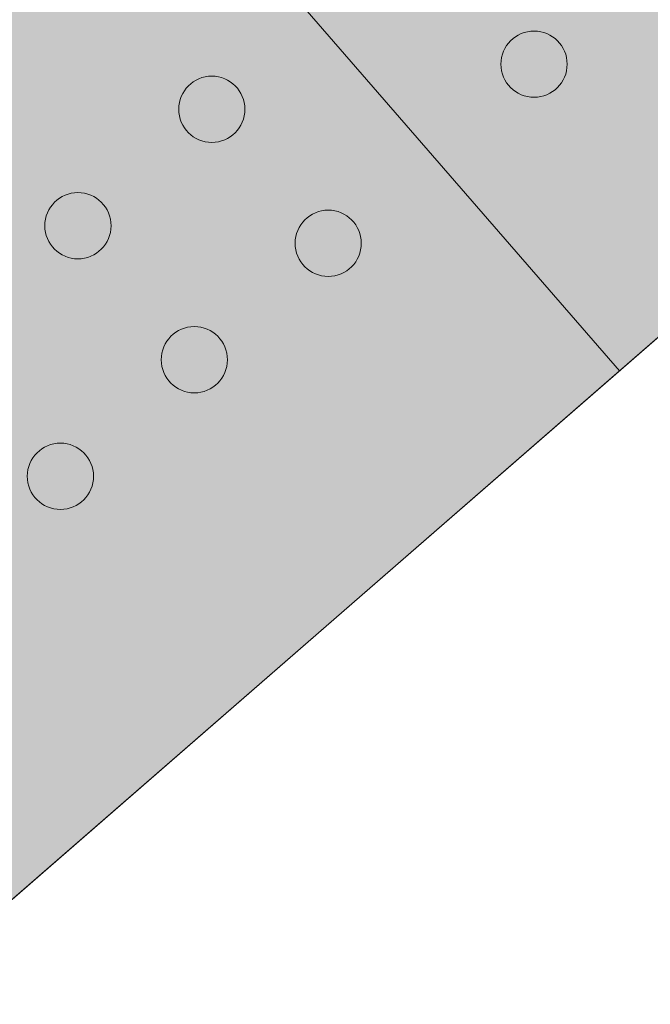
# Model space of a CAD drawing. Header units: millimetres. Extents: x 102382 to 164490, y 45733 to 103316.
# Tile 132 of 183: x 145490 to 145728, y 73634 to 74006. Entities that reach past the tile are written whole.
import ezdxf

# ---------------------------------------------------------------- set-up
doc = ezdxf.new("R2010")
doc.units = ezdxf.units.MM
for name, color, linetype, lineweight, true_color in [('_SA-LAGI', 7, 'Continuous', 9, 0x5b5b5b), ('_SA-PORAND', 7, 'Continuous', 9, 0x5b5b5b), ('_SA-PORAND_hatch', 254, 'Continuous', 9, 0xbebebe)]:
    doc.layers.add(name, color=color, linetype=linetype, lineweight=lineweight, true_color=true_color)

msp = doc.modelspace()

# ---------------------------------------------------------------- hatches: boundary and pattern name
at = {"layer": '_SA-PORAND_hatch', "true_color": 0xfafafa}
msp.add_hatch(color=7, dxfattribs=at).paths.add_polyline_path([(145946.24, 74072.92), (145264.98, 74856.63), (145035.55, 74657.19), (145716.81, 73873.48)], flags=0)
at = {"layer": '_SA-PORAND_hatch', "true_color": 0xebebeb}
msp.add_hatch(color=7, dxfattribs=at).paths.add_polyline_path([(145716.81, 73873.48), (145035.55, 74657.19), (144806.11, 74457.74), (145487.38, 73674.04)], flags=0)
at = {"layer": '_SA-PORAND_hatch'}
for points in [[(145693.94, 73997.35), (145693.75, 73997.56), (145693.56, 73997.76), (145693.36, 73997.96), (145693.16, 73998.16), (145692.95, 73998.36), (145692.74, 73998.55), (145692.51, 73998.74), (145692.29, 73998.93), (145692.05, 73999.11), (145691.81, 73999.29), (145691.57, 73999.46), (145691.32, 73999.63), (145691.06, 73999.79), (145690.8, 73999.95), (145690.53, 74000.1), (145690.25, 74000.24), (145689.98, 74000.38), (145689.69, 74000.52), (145689.41, 74000.64), (145689.12, 74000.76), (145688.82, 74000.88), (145688.52, 74000.98), (145688.22, 74001.08), (145687.91, 74001.17), (145687.6, 74001.26), (145687.29, 74001.33), (145686.97, 74001.4), (145686.66, 74001.46), (145686.34, 74001.51), (145686.02, 74001.56), (145685.7, 74001.59), (145685.37, 74001.62), (145685.05, 74001.64), (145684.73, 74001.65), (145684.4, 74001.65), (145684.08, 74001.64), (145683.76, 74001.63), (145683.44, 74001.6), (145683.12, 74001.57), (145682.8, 74001.53), (145682.48, 74001.48), (145682.17, 74001.43), (145681.86, 74001.36), (145681.55, 74001.29), (145681.24, 74001.22), (145680.94, 74001.13), (145680.64, 74001.04), (145680.35, 74000.94), (145680.06, 74000.83), (145679.77, 74000.72), (145679.49, 74000.6), (145679.21, 74000.47), (145678.94, 74000.34), (145678.67, 74000.21), (145678.41, 74000.06), (145678.15, 73999.92), (145677.9, 73999.76), (145677.66, 73999.61), (145677.42, 73999.45), (145677.18, 73999.28), (145676.95, 73999.11), (145676.73, 73998.94), (145676.51, 73998.76), (145676.3, 73998.58), (145676.09, 73998.4), (145675.89, 73998.21), (145675.69, 73998.01), (145675.49, 73997.81), (145675.29, 73997.6), (145675.1, 73997.38), (145674.91, 73997.16), (145674.72, 73996.93), (145674.54, 73996.7), (145674.36, 73996.46), (145674.19, 73996.21), (145674.02, 73995.96), (145673.86, 73995.7), (145673.7, 73995.44), (145673.55, 73995.17), (145673.4, 73994.9), (145673.26, 73994.62), (145673.13, 73994.34), (145673, 73994.05), (145672.88, 73993.76), (145672.77, 73993.47), (145672.67, 73993.17), (145672.57, 73992.86), (145672.48, 73992.56), (145672.39, 73992.25), (145672.32, 73991.93), (145672.25, 73991.62), (145672.19, 73991.3), (145672.14, 73990.98), (145672.09, 73990.66), (145672.06, 73990.34), (145672.03, 73990.02), (145672.01, 73989.7), (145672, 73989.37), (145672, 73989.05), (145672.01, 73988.73), (145672.02, 73988.4), (145672.05, 73988.08), (145672.08, 73987.76), (145672.12, 73987.45), (145672.17, 73987.13), (145672.22, 73986.82), (145672.28, 73986.5), (145672.36, 73986.2), (145672.43, 73985.89), (145672.52, 73985.59), (145672.61, 73985.29), (145672.71, 73985), (145672.82, 73984.7), (145672.93, 73984.42), (145673.05, 73984.14), (145673.18, 73983.86), (145673.31, 73983.59), (145673.44, 73983.32), (145673.59, 73983.06), (145673.73, 73982.8), (145673.89, 73982.55), (145674.04, 73982.3), (145674.2, 73982.06), (145674.37, 73981.83), (145674.54, 73981.6), (145674.71, 73981.38), (145674.89, 73981.16), (145675.07, 73980.95), (145675.25, 73980.74), (145675.44, 73980.53), (145675.64, 73980.33), (145675.84, 73980.13), (145676.05, 73979.94), (145676.27, 73979.74), (145676.49, 73979.55), (145676.72, 73979.37), (145676.95, 73979.19), (145677.19, 73979.01), (145677.44, 73978.84), (145677.69, 73978.67), (145677.95, 73978.5), (145678.21, 73978.35), (145678.48, 73978.2), (145678.75, 73978.05), (145679.03, 73977.91), (145679.31, 73977.78), (145679.6, 73977.65), (145679.89, 73977.53), (145680.18, 73977.42), (145680.48, 73977.31), (145680.79, 73977.21), (145681.09, 73977.12), (145681.4, 73977.04), (145681.72, 73976.96), (145682.03, 73976.89), (145682.35, 73976.83), (145682.67, 73976.78), (145682.99, 73976.74), (145683.31, 73976.7), (145683.63, 73976.68), (145683.95, 73976.66), (145684.28, 73976.65), (145684.6, 73976.65), (145684.92, 73976.65), (145685.24, 73976.67), (145685.57, 73976.69), (145685.89, 73976.72), (145686.2, 73976.76), (145686.52, 73976.81), (145686.83, 73976.87), (145687.14, 73976.93), (145687.45, 73977), (145687.76, 73977.08), (145688.06, 73977.16), (145688.36, 73977.26), (145688.65, 73977.36), (145688.94, 73977.46), (145689.23, 73977.58), (145689.51, 73977.7), (145689.79, 73977.82), (145690.06, 73977.95), (145690.33, 73978.09), (145690.59, 73978.23), (145690.85, 73978.38), (145691.1, 73978.53), (145691.35, 73978.69), (145691.59, 73978.85), (145691.82, 73979.01), (145692.05, 73979.18), (145692.27, 73979.36), (145692.49, 73979.53), (145692.7, 73979.71), (145692.91, 73979.9), (145693.11, 73980.09), (145693.32, 73980.29), (145693.52, 73980.49), (145693.71, 73980.7), (145693.91, 73980.91), (145694.1, 73981.14), (145694.28, 73981.36), (145694.46, 73981.6), (145694.64, 73981.84), (145694.81, 73982.08), (145694.98, 73982.33), (145695.14, 73982.59), (145695.3, 73982.85), (145695.45, 73983.12), (145695.6, 73983.39), (145695.74, 73983.67), (145695.87, 73983.96), (145696, 73984.24), (145696.12, 73984.53), (145696.23, 73984.83), (145696.34, 73985.13), (145696.44, 73985.43), (145696.53, 73985.74), (145696.61, 73986.05), (145696.69, 73986.36), (145696.75, 73986.68), (145696.81, 73986.99), (145696.87, 73987.31), (145696.91, 73987.63), (145696.94, 73987.95), (145696.97, 73988.28), (145696.99, 73988.6), (145697, 73988.92), (145697, 73989.25), (145696.99, 73989.57), (145696.98, 73989.89), (145696.96, 73990.21), (145696.93, 73990.53), (145696.89, 73990.85), (145696.84, 73991.17), (145696.78, 73991.48), (145696.72, 73991.79), (145696.65, 73992.1), (145696.57, 73992.4), (145696.48, 73992.71), (145696.39, 73993.01), (145696.29, 73993.3), (145696.19, 73993.59), (145696.07, 73993.88), (145695.95, 73994.16), (145695.83, 73994.44), (145695.7, 73994.71), (145695.56, 73994.98), (145695.42, 73995.24), (145695.27, 73995.49), (145695.12, 73995.75), (145694.96, 73995.99), (145694.8, 73996.23), (145694.63, 73996.47), (145694.46, 73996.7), (145694.29, 73996.92), (145694.12, 73997.14)], [(145572.24, 73980.34), (145572.06, 73980.55), (145571.87, 73980.75), (145571.67, 73980.95), (145571.47, 73981.15), (145571.26, 73981.35), (145571.04, 73981.54), (145570.82, 73981.73), (145570.59, 73981.92), (145570.36, 73982.1), (145570.12, 73982.28), (145569.88, 73982.45), (145569.62, 73982.62), (145569.37, 73982.78), (145569.1, 73982.94), (145568.84, 73983.09), (145568.56, 73983.24), (145568.29, 73983.38), (145568, 73983.51), (145567.72, 73983.64), (145567.42, 73983.76), (145567.13, 73983.87), (145566.83, 73983.98), (145566.53, 73984.07), (145566.22, 73984.17), (145565.91, 73984.25), (145565.6, 73984.32), (145565.28, 73984.39), (145564.97, 73984.45), (145564.65, 73984.5), (145564.33, 73984.55), (145564.01, 73984.58), (145563.68, 73984.61), (145563.36, 73984.63), (145563.04, 73984.64), (145562.71, 73984.64), (145562.39, 73984.63), (145562.07, 73984.62), (145561.75, 73984.59), (145561.43, 73984.56), (145561.11, 73984.52), (145560.79, 73984.47), (145560.48, 73984.42), (145560.17, 73984.36), (145559.86, 73984.29), (145559.55, 73984.21), (145559.25, 73984.12), (145558.95, 73984.03), (145558.66, 73983.93), (145558.37, 73983.82), (145558.08, 73983.71), (145557.8, 73983.59), (145557.52, 73983.47), (145557.25, 73983.33), (145556.98, 73983.2), (145556.72, 73983.05), (145556.46, 73982.91), (145556.21, 73982.76), (145555.97, 73982.6), (145555.73, 73982.44), (145555.49, 73982.27), (145555.26, 73982.1), (145555.04, 73981.93), (145554.82, 73981.75), (145554.61, 73981.57), (145554.4, 73981.39), (145554.2, 73981.2), (145554, 73981), (145553.8, 73980.8), (145553.6, 73980.59), (145553.41, 73980.37), (145553.22, 73980.15), (145553.03, 73979.92), (145552.85, 73979.69), (145552.67, 73979.45), (145552.5, 73979.2), (145552.33, 73978.95), (145552.17, 73978.7), (145552.01, 73978.43), (145551.86, 73978.16), (145551.71, 73977.89), (145551.57, 73977.61), (145551.44, 73977.33), (145551.31, 73977.04), (145551.19, 73976.75), (145551.08, 73976.46), (145550.97, 73976.16), (145550.88, 73975.85), (145550.78, 73975.55), (145550.7, 73975.24), (145550.63, 73974.93), (145550.56, 73974.61), (145550.5, 73974.29), (145550.45, 73973.98), (145550.4, 73973.65), (145550.37, 73973.33), (145550.34, 73973.01), (145550.32, 73972.69), (145550.31, 73972.36), (145550.31, 73972.04), (145550.32, 73971.72), (145550.33, 73971.4), (145550.36, 73971.08), (145550.39, 73970.76), (145550.43, 73970.44), (145550.47, 73970.12), (145550.53, 73969.81), (145550.59, 73969.5), (145550.66, 73969.19), (145550.74, 73968.88), (145550.83, 73968.58), (145550.92, 73968.28), (145551.02, 73967.99), (145551.13, 73967.7), (145551.24, 73967.41), (145551.36, 73967.13), (145551.48, 73966.85), (145551.62, 73966.58), (145551.75, 73966.31), (145551.89, 73966.05), (145552.04, 73965.79), (145552.19, 73965.54), (145552.35, 73965.29), (145552.51, 73965.05), (145552.68, 73964.82), (145552.85, 73964.59), (145553.02, 73964.37), (145553.2, 73964.15), (145553.38, 73963.94), (145553.56, 73963.73), (145553.75, 73963.53), (145553.95, 73963.32), (145554.15, 73963.12), (145554.36, 73962.93), (145554.58, 73962.73), (145554.8, 73962.54), (145555.03, 73962.36), (145555.26, 73962.18), (145555.5, 73962), (145555.75, 73961.83), (145556, 73961.66), (145556.25, 73961.5), (145556.52, 73961.34), (145556.78, 73961.19), (145557.06, 73961.04), (145557.34, 73960.9), (145557.62, 73960.77), (145557.91, 73960.64), (145558.2, 73960.52), (145558.49, 73960.41), (145558.79, 73960.3), (145559.1, 73960.2), (145559.4, 73960.11), (145559.71, 73960.03), (145560.02, 73959.95), (145560.34, 73959.89), (145560.66, 73959.83), (145560.97, 73959.77), (145561.29, 73959.73), (145561.62, 73959.7), (145561.94, 73959.67), (145562.26, 73959.65), (145562.59, 73959.64), (145562.91, 73959.64), (145563.23, 73959.65), (145563.55, 73959.66), (145563.87, 73959.68), (145564.19, 73959.72), (145564.51, 73959.76), (145564.83, 73959.8), (145565.14, 73959.86), (145565.45, 73959.92), (145565.76, 73959.99), (145566.07, 73960.07), (145566.37, 73960.16), (145566.67, 73960.25), (145566.96, 73960.35), (145567.25, 73960.46), (145567.54, 73960.57), (145567.82, 73960.69), (145568.1, 73960.81), (145568.37, 73960.94), (145568.64, 73961.08), (145568.9, 73961.22), (145569.16, 73961.37), (145569.41, 73961.52), (145569.66, 73961.68), (145569.9, 73961.84), (145570.13, 73962.01), (145570.36, 73962.18), (145570.58, 73962.35), (145570.8, 73962.53), (145571.01, 73962.71), (145571.22, 73962.89), (145571.42, 73963.08), (145571.63, 73963.28), (145571.83, 73963.48), (145572.02, 73963.69), (145572.22, 73963.91), (145572.41, 73964.13), (145572.59, 73964.35), (145572.77, 73964.59), (145572.95, 73964.83), (145573.12, 73965.07), (145573.29, 73965.33), (145573.45, 73965.58), (145573.61, 73965.85), (145573.76, 73966.11), (145573.91, 73966.39), (145574.05, 73966.66), (145574.18, 73966.95), (145574.31, 73967.23), (145574.43, 73967.53), (145574.54, 73967.82), (145574.65, 73968.12), (145574.75, 73968.42), (145574.84, 73968.73), (145574.92, 73969.04), (145575, 73969.35), (145575.06, 73969.67), (145575.12, 73969.98), (145575.18, 73970.3), (145575.22, 73970.62), (145575.25, 73970.94), (145575.28, 73971.27), (145575.3, 73971.59), (145575.31, 73971.91), (145575.31, 73972.24), (145575.3, 73972.56), (145575.29, 73972.88), (145575.27, 73973.2), (145575.23, 73973.52), (145575.19, 73973.84), (145575.15, 73974.16), (145575.09, 73974.47), (145575.03, 73974.78), (145574.96, 73975.09), (145574.88, 73975.4), (145574.79, 73975.7), (145574.7, 73976), (145574.6, 73976.29), (145574.49, 73976.58), (145574.38, 73976.87), (145574.26, 73977.15), (145574.14, 73977.43), (145574.01, 73977.7), (145573.87, 73977.97), (145573.73, 73978.23), (145573.58, 73978.49), (145573.43, 73978.74), (145573.27, 73978.98), (145573.11, 73979.22), (145572.94, 73979.46), (145572.77, 73979.69), (145572.6, 73979.91), (145572.42, 73980.13)], [(145521.68, 73936.38), (145521.49, 73936.59), (145521.3, 73936.8), (145521.11, 73937), (145520.9, 73937.2), (145520.69, 73937.39), (145520.48, 73937.59), (145520.26, 73937.78), (145520.03, 73937.96), (145519.8, 73938.15), (145519.56, 73938.32), (145519.31, 73938.5), (145519.06, 73938.66), (145518.8, 73938.83), (145518.54, 73938.98), (145518.27, 73939.13), (145518, 73939.28), (145517.72, 73939.42), (145517.44, 73939.55), (145517.15, 73939.68), (145516.86, 73939.8), (145516.56, 73939.91), (145516.26, 73940.02), (145515.96, 73940.12), (145515.65, 73940.21), (145515.34, 73940.29), (145515.03, 73940.37), (145514.72, 73940.44), (145514.4, 73940.5), (145514.08, 73940.55), (145513.76, 73940.59), (145513.44, 73940.63), (145513.12, 73940.65), (145512.79, 73940.67), (145512.47, 73940.68), (145512.15, 73940.68), (145511.82, 73940.68), (145511.5, 73940.66), (145511.18, 73940.64), (145510.86, 73940.61), (145510.54, 73940.57), (145510.23, 73940.52), (145509.91, 73940.46), (145509.6, 73940.4), (145509.29, 73940.33), (145508.99, 73940.25), (145508.69, 73940.17), (145508.39, 73940.07), (145508.09, 73939.97), (145507.8, 73939.87), (145507.52, 73939.75), (145507.23, 73939.63), (145506.96, 73939.51), (145506.68, 73939.38), (145506.42, 73939.24), (145506.15, 73939.1), (145505.9, 73938.95), (145505.65, 73938.8), (145505.4, 73938.64), (145505.16, 73938.48), (145504.93, 73938.32), (145504.7, 73938.15), (145504.47, 73937.97), (145504.26, 73937.8), (145504.04, 73937.62), (145503.84, 73937.43), (145503.63, 73937.24), (145503.43, 73937.04), (145503.23, 73936.84), (145503.03, 73936.63), (145502.84, 73936.42), (145502.65, 73936.19), (145502.46, 73935.97), (145502.28, 73935.73), (145502.11, 73935.49), (145501.93, 73935.25), (145501.77, 73935), (145501.6, 73934.74), (145501.45, 73934.48), (145501.29, 73934.21), (145501.15, 73933.94), (145501.01, 73933.66), (145500.87, 73933.38), (145500.75, 73933.09), (145500.63, 73932.8), (145500.51, 73932.5), (145500.41, 73932.2), (145500.31, 73931.9), (145500.22, 73931.59), (145500.14, 73931.28), (145500.06, 73930.97), (145499.99, 73930.65), (145499.93, 73930.34), (145499.88, 73930.02), (145499.84, 73929.7), (145499.8, 73929.38), (145499.78, 73929.05), (145499.76, 73928.73), (145499.75, 73928.41), (145499.75, 73928.09), (145499.75, 73927.76), (145499.77, 73927.44), (145499.79, 73927.12), (145499.82, 73926.8), (145499.86, 73926.48), (145499.91, 73926.17), (145499.96, 73925.85), (145500.03, 73925.54), (145500.1, 73925.23), (145500.18, 73924.93), (145500.26, 73924.62), (145500.36, 73924.33), (145500.46, 73924.03), (145500.56, 73923.74), (145500.67, 73923.45), (145500.79, 73923.17), (145500.92, 73922.89), (145501.05, 73922.62), (145501.19, 73922.35), (145501.33, 73922.09), (145501.48, 73921.84), (145501.63, 73921.58), (145501.79, 73921.34), (145501.95, 73921.1), (145502.11, 73920.86), (145502.28, 73920.63), (145502.46, 73920.41), (145502.63, 73920.19), (145502.81, 73919.98), (145503, 73919.77), (145503.19, 73919.57), (145503.38, 73919.37), (145503.59, 73919.17), (145503.8, 73918.97), (145504.01, 73918.78), (145504.23, 73918.59), (145504.46, 73918.4), (145504.7, 73918.22), (145504.93, 73918.04), (145505.18, 73917.87), (145505.43, 73917.7), (145505.69, 73917.54), (145505.95, 73917.38), (145506.22, 73917.23), (145506.49, 73917.09), (145506.77, 73916.95), (145507.05, 73916.81), (145507.34, 73916.69), (145507.63, 73916.57), (145507.93, 73916.45), (145508.23, 73916.35), (145508.53, 73916.25), (145508.84, 73916.16), (145509.15, 73916.07), (145509.46, 73916), (145509.77, 73915.93), (145510.09, 73915.87), (145510.41, 73915.82), (145510.73, 73915.78), (145511.05, 73915.74), (145511.37, 73915.71), (145511.7, 73915.69), (145512.02, 73915.68), (145512.34, 73915.68), (145512.67, 73915.69), (145512.99, 73915.71), (145513.31, 73915.73), (145513.63, 73915.76), (145513.95, 73915.8), (145514.26, 73915.85), (145514.58, 73915.9), (145514.89, 73915.97), (145515.2, 73916.04), (145515.5, 73916.11), (145515.8, 73916.2), (145516.1, 73916.29), (145516.4, 73916.39), (145516.69, 73916.5), (145516.97, 73916.61), (145517.26, 73916.73), (145517.53, 73916.86), (145517.81, 73916.99), (145518.07, 73917.12), (145518.34, 73917.27), (145518.59, 73917.41), (145518.84, 73917.57), (145519.09, 73917.72), (145519.33, 73917.88), (145519.57, 73918.05), (145519.79, 73918.22), (145520.02, 73918.39), (145520.23, 73918.57), (145520.45, 73918.75), (145520.65, 73918.93), (145520.86, 73919.12), (145521.06, 73919.32), (145521.26, 73919.52), (145521.46, 73919.73), (145521.65, 73919.95), (145521.84, 73920.17), (145522.03, 73920.4), (145522.21, 73920.63), (145522.38, 73920.87), (145522.56, 73921.12), (145522.73, 73921.37), (145522.89, 73921.63), (145523.05, 73921.89), (145523.2, 73922.16), (145523.34, 73922.43), (145523.48, 73922.71), (145523.62, 73922.99), (145523.74, 73923.28), (145523.86, 73923.57), (145523.98, 73923.87), (145524.08, 73924.16), (145524.18, 73924.47), (145524.27, 73924.77), (145524.35, 73925.08), (145524.43, 73925.4), (145524.5, 73925.71), (145524.56, 73926.03), (145524.61, 73926.35), (145524.65, 73926.67), (145524.69, 73926.99), (145524.71, 73927.31), (145524.73, 73927.63), (145524.74, 73927.96), (145524.74, 73928.28), (145524.74, 73928.6), (145524.72, 73928.93), (145524.7, 73929.25), (145524.67, 73929.57), (145524.63, 73929.88), (145524.58, 73930.2), (145524.53, 73930.51), (145524.46, 73930.83), (145524.39, 73931.13), (145524.31, 73931.44), (145524.23, 73931.74), (145524.14, 73932.04), (145524.04, 73932.34), (145523.93, 73932.63), (145523.82, 73932.91), (145523.7, 73933.19), (145523.57, 73933.47), (145523.44, 73933.74), (145523.3, 73934.01), (145523.16, 73934.27), (145523.01, 73934.53), (145522.86, 73934.78), (145522.7, 73935.03), (145522.54, 73935.27), (145522.38, 73935.5), (145522.21, 73935.73), (145522.04, 73935.95), (145521.86, 73936.17)], [(145616.2, 73929.77), (145616.02, 73929.98), (145615.83, 73930.19), (145615.63, 73930.39), (145615.43, 73930.59), (145615.22, 73930.79), (145615, 73930.98), (145614.78, 73931.17), (145614.55, 73931.35), (145614.32, 73931.54), (145614.08, 73931.71), (145613.83, 73931.89), (145613.58, 73932.05), (145613.32, 73932.22), (145613.06, 73932.37), (145612.79, 73932.53), (145612.52, 73932.67), (145612.24, 73932.81), (145611.96, 73932.94), (145611.67, 73933.07), (145611.38, 73933.19), (145611.08, 73933.3), (145610.78, 73933.41), (145610.48, 73933.51), (145610.18, 73933.6), (145609.87, 73933.68), (145609.55, 73933.76), (145609.24, 73933.83), (145608.92, 73933.89), (145608.6, 73933.94), (145608.28, 73933.98), (145607.96, 73934.02), (145607.64, 73934.04), (145607.32, 73934.06), (145606.99, 73934.07), (145606.67, 73934.07), (145606.35, 73934.07), (145606.02, 73934.05), (145605.7, 73934.03), (145605.38, 73934), (145605.07, 73933.96), (145604.75, 73933.91), (145604.43, 73933.85), (145604.12, 73933.79), (145603.82, 73933.72), (145603.51, 73933.64), (145603.21, 73933.56), (145602.91, 73933.46), (145602.61, 73933.36), (145602.32, 73933.26), (145602.04, 73933.14), (145601.76, 73933.02), (145601.48, 73932.9), (145601.21, 73932.77), (145600.94, 73932.63), (145600.68, 73932.49), (145600.42, 73932.34), (145600.17, 73932.19), (145599.92, 73932.03), (145599.68, 73931.87), (145599.45, 73931.71), (145599.22, 73931.54), (145598.99, 73931.36), (145598.78, 73931.19), (145598.57, 73931.01), (145598.36, 73930.82), (145598.15, 73930.63), (145597.95, 73930.44), (145597.75, 73930.23), (145597.55, 73930.02), (145597.36, 73929.81), (145597.17, 73929.59), (145596.99, 73929.36), (145596.8, 73929.12), (145596.63, 73928.88), (145596.45, 73928.64), (145596.29, 73928.39), (145596.12, 73928.13), (145595.97, 73927.87), (145595.82, 73927.6), (145595.67, 73927.33), (145595.53, 73927.05), (145595.4, 73926.77), (145595.27, 73926.48), (145595.15, 73926.19), (145595.04, 73925.89), (145594.93, 73925.59), (145594.83, 73925.29), (145594.74, 73924.98), (145594.66, 73924.67), (145594.58, 73924.36), (145594.51, 73924.05), (145594.45, 73923.73), (145594.4, 73923.41), (145594.36, 73923.09), (145594.32, 73922.77), (145594.3, 73922.45), (145594.28, 73922.12), (145594.27, 73921.8), (145594.27, 73921.48), (145594.27, 73921.15), (145594.29, 73920.83), (145594.31, 73920.51), (145594.34, 73920.19), (145594.38, 73919.87), (145594.43, 73919.56), (145594.49, 73919.24), (145594.55, 73918.93), (145594.62, 73918.62), (145594.7, 73918.32), (145594.78, 73918.01), (145594.88, 73917.72), (145594.98, 73917.42), (145595.08, 73917.13), (145595.2, 73916.84), (145595.32, 73916.56), (145595.44, 73916.28), (145595.57, 73916.01), (145595.71, 73915.75), (145595.85, 73915.48), (145596, 73915.23), (145596.15, 73914.97), (145596.31, 73914.73), (145596.47, 73914.49), (145596.63, 73914.25), (145596.8, 73914.02), (145596.98, 73913.8), (145597.15, 73913.58), (145597.33, 73913.37), (145597.52, 73913.17), (145597.71, 73912.96), (145597.9, 73912.76), (145598.11, 73912.56), (145598.32, 73912.36), (145598.53, 73912.17), (145598.75, 73911.98), (145598.98, 73911.79), (145599.22, 73911.61), (145599.46, 73911.43), (145599.7, 73911.26), (145599.95, 73911.09), (145600.21, 73910.93), (145600.47, 73910.77), (145600.74, 73910.62), (145601.01, 73910.48), (145601.29, 73910.34), (145601.57, 73910.2), (145601.86, 73910.08), (145602.15, 73909.96), (145602.45, 73909.84), (145602.75, 73909.74), (145603.05, 73909.64), (145603.36, 73909.55), (145603.67, 73909.46), (145603.98, 73909.39), (145604.29, 73909.32), (145604.61, 73909.26), (145604.93, 73909.21), (145605.25, 73909.17), (145605.57, 73909.13), (145605.89, 73909.1), (145606.22, 73909.09), (145606.54, 73909.08), (145606.86, 73909.07), (145607.19, 73909.08), (145607.51, 73909.1), (145607.83, 73909.12), (145608.15, 73909.15), (145608.47, 73909.19), (145608.78, 73909.24), (145609.1, 73909.29), (145609.41, 73909.36), (145609.72, 73909.43), (145610.02, 73909.51), (145610.33, 73909.59), (145610.62, 73909.68), (145610.92, 73909.78), (145611.21, 73909.89), (145611.5, 73910), (145611.78, 73910.12), (145612.06, 73910.25), (145612.33, 73910.38), (145612.59, 73910.52), (145612.86, 73910.66), (145613.11, 73910.8), (145613.37, 73910.96), (145613.61, 73911.11), (145613.85, 73911.28), (145614.09, 73911.44), (145614.32, 73911.61), (145614.54, 73911.78), (145614.76, 73911.96), (145614.97, 73912.14), (145615.17, 73912.32), (145615.38, 73912.51), (145615.58, 73912.71), (145615.78, 73912.91), (145615.98, 73913.12), (145616.17, 73913.34), (145616.36, 73913.56), (145616.55, 73913.79), (145616.73, 73914.02), (145616.91, 73914.26), (145617.08, 73914.51), (145617.25, 73914.76), (145617.41, 73915.02), (145617.57, 73915.28), (145617.72, 73915.55), (145617.86, 73915.82), (145618, 73916.1), (145618.14, 73916.38), (145618.26, 73916.67), (145618.38, 73916.96), (145618.5, 73917.26), (145618.6, 73917.56), (145618.7, 73917.86), (145618.79, 73918.16), (145618.88, 73918.47), (145618.95, 73918.79), (145619.02, 73919.1), (145619.08, 73919.42), (145619.13, 73919.74), (145619.17, 73920.06), (145619.21, 73920.38), (145619.24, 73920.7), (145619.25, 73921.02), (145619.26, 73921.35), (145619.27, 73921.67), (145619.26, 73921.99), (145619.24, 73922.32), (145619.22, 73922.64), (145619.19, 73922.96), (145619.15, 73923.28), (145619.1, 73923.59), (145619.05, 73923.91), (145618.98, 73924.22), (145618.91, 73924.52), (145618.83, 73924.83), (145618.75, 73925.13), (145618.66, 73925.43), (145618.56, 73925.73), (145618.45, 73926.02), (145618.34, 73926.3), (145618.22, 73926.58), (145618.09, 73926.86), (145617.96, 73927.13), (145617.82, 73927.4), (145617.68, 73927.66), (145617.54, 73927.92), (145617.38, 73928.17), (145617.23, 73928.42), (145617.06, 73928.66), (145616.9, 73928.89), (145616.73, 73929.12), (145616.56, 73929.35), (145616.38, 73929.56)], [(145565.64, 73885.82), (145565.45, 73886.03), (145565.26, 73886.23), (145565.06, 73886.43), (145564.86, 73886.63), (145564.65, 73886.83), (145564.43, 73887.02), (145564.21, 73887.21), (145563.99, 73887.4), (145563.75, 73887.58), (145563.51, 73887.76), (145563.27, 73887.93), (145563.01, 73888.1), (145562.76, 73888.26), (145562.49, 73888.42), (145562.23, 73888.57), (145561.95, 73888.71), (145561.68, 73888.85), (145561.39, 73888.99), (145561.11, 73889.11), (145560.81, 73889.23), (145560.52, 73889.35), (145560.22, 73889.45), (145559.92, 73889.55), (145559.61, 73889.64), (145559.3, 73889.73), (145558.99, 73889.8), (145558.67, 73889.87), (145558.36, 73889.93), (145558.04, 73889.98), (145557.72, 73890.03), (145557.4, 73890.06), (145557.07, 73890.09), (145556.75, 73890.11), (145556.43, 73890.12), (145556.1, 73890.12), (145555.78, 73890.11), (145555.46, 73890.1), (145555.14, 73890.07), (145554.82, 73890.04), (145554.5, 73890), (145554.18, 73889.95), (145553.87, 73889.9), (145553.56, 73889.83), (145553.25, 73889.76), (145552.94, 73889.69), (145552.64, 73889.6), (145552.34, 73889.51), (145552.05, 73889.41), (145551.76, 73889.3), (145551.47, 73889.19), (145551.19, 73889.07), (145550.91, 73888.94), (145550.64, 73888.81), (145550.37, 73888.68), (145550.11, 73888.53), (145549.85, 73888.39), (145549.6, 73888.23), (145549.36, 73888.08), (145549.12, 73887.92), (145548.88, 73887.75), (145548.65, 73887.58), (145548.43, 73887.41), (145548.21, 73887.23), (145548, 73887.05), (145547.79, 73886.87), (145547.59, 73886.68), (145547.39, 73886.48), (145547.19, 73886.28), (145546.99, 73886.07), (145546.8, 73885.85), (145546.61, 73885.63), (145546.42, 73885.4), (145546.24, 73885.17), (145546.06, 73884.93), (145545.89, 73884.68), (145545.72, 73884.43), (145545.56, 73884.17), (145545.4, 73883.91), (145545.25, 73883.64), (145545.1, 73883.37), (145544.96, 73883.09), (145544.83, 73882.81), (145544.7, 73882.52), (145544.58, 73882.23), (145544.47, 73881.94), (145544.36, 73881.64), (145544.27, 73881.33), (145544.17, 73881.03), (145544.09, 73880.72), (145544.02, 73880.4), (145543.95, 73880.09), (145543.89, 73879.77), (145543.84, 73879.45), (145543.79, 73879.13), (145543.76, 73878.81), (145543.73, 73878.49), (145543.71, 73878.17), (145543.7, 73877.84), (145543.7, 73877.52), (145543.71, 73877.2), (145543.72, 73876.87), (145543.75, 73876.55), (145543.78, 73876.23), (145543.82, 73875.92), (145543.87, 73875.6), (145543.92, 73875.29), (145543.98, 73874.97), (145544.05, 73874.67), (145544.13, 73874.36), (145544.22, 73874.06), (145544.31, 73873.76), (145544.41, 73873.46), (145544.52, 73873.17), (145544.63, 73872.89), (145544.75, 73872.61), (145544.87, 73872.33), (145545.01, 73872.06), (145545.14, 73871.79), (145545.29, 73871.53), (145545.43, 73871.27), (145545.58, 73871.02), (145545.74, 73870.77), (145545.9, 73870.53), (145546.07, 73870.3), (145546.24, 73870.07), (145546.41, 73869.85), (145546.59, 73869.63), (145546.77, 73869.42), (145546.95, 73869.21), (145547.14, 73869), (145547.34, 73868.8), (145547.54, 73868.6), (145547.75, 73868.41), (145547.97, 73868.21), (145548.19, 73868.02), (145548.42, 73867.84), (145548.65, 73867.66), (145548.89, 73867.48), (145549.14, 73867.31), (145549.39, 73867.14), (145549.65, 73866.97), (145549.91, 73866.82), (145550.18, 73866.67), (145550.45, 73866.52), (145550.73, 73866.38), (145551.01, 73866.25), (145551.3, 73866.12), (145551.59, 73866), (145551.88, 73865.89), (145552.18, 73865.78), (145552.49, 73865.68), (145552.79, 73865.59), (145553.1, 73865.51), (145553.41, 73865.43), (145553.73, 73865.36), (145554.05, 73865.3), (145554.36, 73865.25), (145554.69, 73865.21), (145555.01, 73865.17), (145555.33, 73865.15), (145555.65, 73865.13), (145555.98, 73865.12), (145556.3, 73865.12), (145556.62, 73865.12), (145556.94, 73865.14), (145557.26, 73865.16), (145557.58, 73865.19), (145557.9, 73865.23), (145558.22, 73865.28), (145558.53, 73865.34), (145558.84, 73865.4), (145559.15, 73865.47), (145559.46, 73865.55), (145559.76, 73865.63), (145560.06, 73865.73), (145560.35, 73865.83), (145560.64, 73865.93), (145560.93, 73866.05), (145561.21, 73866.17), (145561.49, 73866.29), (145561.76, 73866.42), (145562.03, 73866.56), (145562.29, 73866.7), (145562.55, 73866.85), (145562.8, 73867), (145563.05, 73867.16), (145563.29, 73867.32), (145563.52, 73867.48), (145563.75, 73867.65), (145563.97, 73867.83), (145564.19, 73868), (145564.4, 73868.18), (145564.61, 73868.37), (145564.81, 73868.56), (145565.02, 73868.76), (145565.22, 73868.96), (145565.41, 73869.17), (145565.61, 73869.38), (145565.8, 73869.61), (145565.98, 73869.83), (145566.16, 73870.07), (145566.34, 73870.31), (145566.51, 73870.55), (145566.68, 73870.8), (145566.84, 73871.06), (145567, 73871.32), (145567.15, 73871.59), (145567.3, 73871.86), (145567.44, 73872.14), (145567.57, 73872.43), (145567.7, 73872.71), (145567.82, 73873), (145567.93, 73873.3), (145568.04, 73873.6), (145568.14, 73873.9), (145568.23, 73874.21), (145568.31, 73874.52), (145568.39, 73874.83), (145568.45, 73875.15), (145568.51, 73875.46), (145568.57, 73875.78), (145568.61, 73876.1), (145568.64, 73876.42), (145568.67, 73876.75), (145568.69, 73877.07), (145568.7, 73877.39), (145568.7, 73877.72), (145568.69, 73878.04), (145568.68, 73878.36), (145568.66, 73878.68), (145568.62, 73879), (145568.58, 73879.32), (145568.54, 73879.64), (145568.48, 73879.95), (145568.42, 73880.26), (145568.35, 73880.57), (145568.27, 73880.87), (145568.18, 73881.18), (145568.09, 73881.48), (145567.99, 73881.77), (145567.88, 73882.06), (145567.77, 73882.35), (145567.65, 73882.63), (145567.53, 73882.91), (145567.4, 73883.18), (145567.26, 73883.45), (145567.12, 73883.71), (145566.97, 73883.96), (145566.82, 73884.22), (145566.66, 73884.46), (145566.5, 73884.7), (145566.33, 73884.94), (145566.16, 73885.17), (145565.99, 73885.39), (145565.81, 73885.61)], [(145515.07, 73841.86), (145514.89, 73842.07), (145514.69, 73842.27), (145514.5, 73842.48), (145514.29, 73842.68), (145514.09, 73842.87), (145513.87, 73843.07), (145513.65, 73843.26), (145513.42, 73843.44), (145513.19, 73843.62), (145512.95, 73843.8), (145512.7, 73843.97), (145512.45, 73844.14), (145512.19, 73844.3), (145511.93, 73844.46), (145511.66, 73844.61), (145511.39, 73844.76), (145511.11, 73844.9), (145510.83, 73845.03), (145510.54, 73845.16), (145510.25, 73845.28), (145509.95, 73845.39), (145509.65, 73845.5), (145509.35, 73845.6), (145509.04, 73845.69), (145508.73, 73845.77), (145508.42, 73845.85), (145508.11, 73845.91), (145507.79, 73845.97), (145507.47, 73846.03), (145507.15, 73846.07), (145506.83, 73846.1), (145506.51, 73846.13), (145506.18, 73846.15), (145505.86, 73846.16), (145505.54, 73846.16), (145505.22, 73846.15), (145504.89, 73846.14), (145504.57, 73846.12), (145504.25, 73846.08), (145503.93, 73846.05), (145503.62, 73846), (145503.3, 73845.94), (145502.99, 73845.88), (145502.68, 73845.81), (145502.38, 73845.73), (145502.08, 73845.64), (145501.78, 73845.55), (145501.48, 73845.45), (145501.19, 73845.35), (145500.91, 73845.23), (145500.62, 73845.11), (145500.35, 73844.99), (145500.07, 73844.86), (145499.81, 73844.72), (145499.55, 73844.58), (145499.29, 73844.43), (145499.04, 73844.28), (145498.79, 73844.12), (145498.55, 73843.96), (145498.32, 73843.79), (145498.09, 73843.62), (145497.86, 73843.45), (145497.65, 73843.27), (145497.43, 73843.1), (145497.23, 73842.91), (145497.02, 73842.72), (145496.82, 73842.52), (145496.62, 73842.32), (145496.42, 73842.11), (145496.23, 73841.9), (145496.04, 73841.67), (145495.86, 73841.45), (145495.67, 73841.21), (145495.5, 73840.97), (145495.32, 73840.73), (145495.16, 73840.47), (145494.99, 73840.22), (145494.84, 73839.96), (145494.68, 73839.69), (145494.54, 73839.41), (145494.4, 73839.14), (145494.27, 73838.85), (145494.14, 73838.57), (145494.02, 73838.27), (145493.91, 73837.98), (145493.8, 73837.68), (145493.7, 73837.38), (145493.61, 73837.07), (145493.53, 73836.76), (145493.45, 73836.45), (145493.38, 73836.13), (145493.32, 73835.82), (145493.27, 73835.5), (145493.23, 73835.18), (145493.19, 73834.86), (145493.17, 73834.53), (145493.15, 73834.21), (145493.14, 73833.89), (145493.14, 73833.56), (145493.14, 73833.24), (145493.16, 73832.92), (145493.18, 73832.6), (145493.21, 73832.28), (145493.25, 73831.96), (145493.3, 73831.64), (145493.36, 73831.33), (145493.42, 73831.02), (145493.49, 73830.71), (145493.57, 73830.4), (145493.65, 73830.1), (145493.75, 73829.8), (145493.85, 73829.51), (145493.95, 73829.22), (145494.06, 73828.93), (145494.18, 73828.65), (145494.31, 73828.37), (145494.44, 73828.1), (145494.58, 73827.83), (145494.72, 73827.57), (145494.87, 73827.31), (145495.02, 73827.06), (145495.18, 73826.82), (145495.34, 73826.58), (145495.5, 73826.34), (145495.67, 73826.11), (145495.85, 73825.89), (145496.02, 73825.67), (145496.2, 73825.46), (145496.39, 73825.25), (145496.58, 73825.05), (145496.77, 73824.85), (145496.98, 73824.65), (145497.19, 73824.45), (145497.4, 73824.26), (145497.62, 73824.07), (145497.85, 73823.88), (145498.09, 73823.7), (145498.33, 73823.52), (145498.57, 73823.35), (145498.82, 73823.18), (145499.08, 73823.02), (145499.34, 73822.86), (145499.61, 73822.71), (145499.88, 73822.56), (145500.16, 73822.42), (145500.44, 73822.29), (145500.73, 73822.16), (145501.02, 73822.04), (145501.32, 73821.93), (145501.62, 73821.82), (145501.92, 73821.73), (145502.23, 73821.64), (145502.54, 73821.55), (145502.85, 73821.48), (145503.16, 73821.41), (145503.48, 73821.35), (145503.8, 73821.3), (145504.12, 73821.25), (145504.44, 73821.22), (145504.76, 73821.19), (145505.09, 73821.17), (145505.41, 73821.16), (145505.73, 73821.16), (145506.06, 73821.17), (145506.38, 73821.18), (145506.7, 73821.21), (145507.02, 73821.24), (145507.34, 73821.28), (145507.65, 73821.33), (145507.97, 73821.38), (145508.28, 73821.44), (145508.59, 73821.51), (145508.89, 73821.59), (145509.19, 73821.68), (145509.49, 73821.77), (145509.79, 73821.87), (145510.08, 73821.98), (145510.36, 73822.09), (145510.65, 73822.21), (145510.92, 73822.34), (145511.2, 73822.47), (145511.46, 73822.6), (145511.73, 73822.75), (145511.98, 73822.89), (145512.23, 73823.05), (145512.48, 73823.2), (145512.72, 73823.36), (145512.96, 73823.53), (145513.18, 73823.7), (145513.41, 73823.87), (145513.62, 73824.05), (145513.84, 73824.23), (145514.04, 73824.41), (145514.25, 73824.6), (145514.45, 73824.8), (145514.65, 73825), (145514.85, 73825.21), (145515.04, 73825.43), (145515.23, 73825.65), (145515.42, 73825.88), (145515.6, 73826.11), (145515.78, 73826.35), (145515.95, 73826.6), (145516.12, 73826.85), (145516.28, 73827.11), (145516.44, 73827.37), (145516.59, 73827.64), (145516.73, 73827.91), (145516.87, 73828.19), (145517.01, 73828.47), (145517.13, 73828.76), (145517.25, 73829.05), (145517.37, 73829.34), (145517.47, 73829.64), (145517.57, 73829.95), (145517.66, 73830.25), (145517.75, 73830.56), (145517.82, 73830.87), (145517.89, 73831.19), (145517.95, 73831.51), (145518, 73831.83), (145518.04, 73832.15), (145518.08, 73832.47), (145518.11, 73832.79), (145518.12, 73833.11), (145518.13, 73833.44), (145518.14, 73833.76), (145518.13, 73834.08), (145518.11, 73834.4), (145518.09, 73834.73), (145518.06, 73835.04), (145518.02, 73835.36), (145517.97, 73835.68), (145517.92, 73835.99), (145517.85, 73836.3), (145517.78, 73836.61), (145517.7, 73836.92), (145517.62, 73837.22), (145517.53, 73837.52), (145517.43, 73837.81), (145517.32, 73838.1), (145517.21, 73838.39), (145517.09, 73838.67), (145516.96, 73838.95), (145516.83, 73839.22), (145516.69, 73839.49), (145516.55, 73839.75), (145516.4, 73840.01), (145516.25, 73840.26), (145516.1, 73840.51), (145515.93, 73840.75), (145515.77, 73840.98), (145515.6, 73841.21), (145515.43, 73841.43), (145515.25, 73841.65)]]:
    msp.add_hatch(color=256, dxfattribs=at).paths.add_polyline_path(points, flags=0)

# ---------------------------------------------------------------- linework, layer by layer
at = {"layer": '_SA-LAGI'}
msp.add_lwpolyline([(141129.69, 69885.96), (147552.27, 75469.02), (138360.88, 86042.5), (134155.43, 82386.76), (132007.21, 80532.59), (122900, 72615.81), (122910, 67510), (123110, 67510), (123110, 67400), (127185, 67402.18), (127185, 67510), (127605, 67510), (127605.39, 67402.4), (132880, 67405.16), (138807.24, 72557.63), (138879.4, 72474.61), (138971.25, 72368.95)], close=True, dxfattribs=at)
at = {"layer": '_SA-PORAND'}
for points in [[(141129.69, 69885.96), (147552.26, 75469.02), (138360.88, 86042.5), (134557.14, 82735.96), (134347.2, 82977.47), (133123.32, 81901.01), (133333.26, 81659.5), (133091.61, 81449.73), (132881.81, 81691.07), (122909.99, 73035.24), (122910, 67510), (123110, 67510), (123111.18, 67400), (127234.88, 67400.94), (127234.88, 67508.76), (127654.88, 67508.76), (127655.27, 67401.16), (132880, 67405.16), (138807.24, 72557.63)], [(145946.24, 74072.92), (145264.98, 74856.63), (145035.55, 74657.19), (145716.81, 73873.48)], [(145716.81, 73873.48), (145035.55, 74657.19), (144806.11, 74457.74), (145487.38, 73674.04)]]:
    msp.add_lwpolyline(points, close=True, dxfattribs=at)
for centre in [(145684.5, 73989.15), (145562.81, 73972.14), (145512.25, 73928.18), (145606.77, 73921.57), (145556.2, 73877.62), (145505.64, 73833.66)]:
    msp.add_circle(centre, 12.5, dxfattribs=at)

doc.saveas('drawing.dxf')
